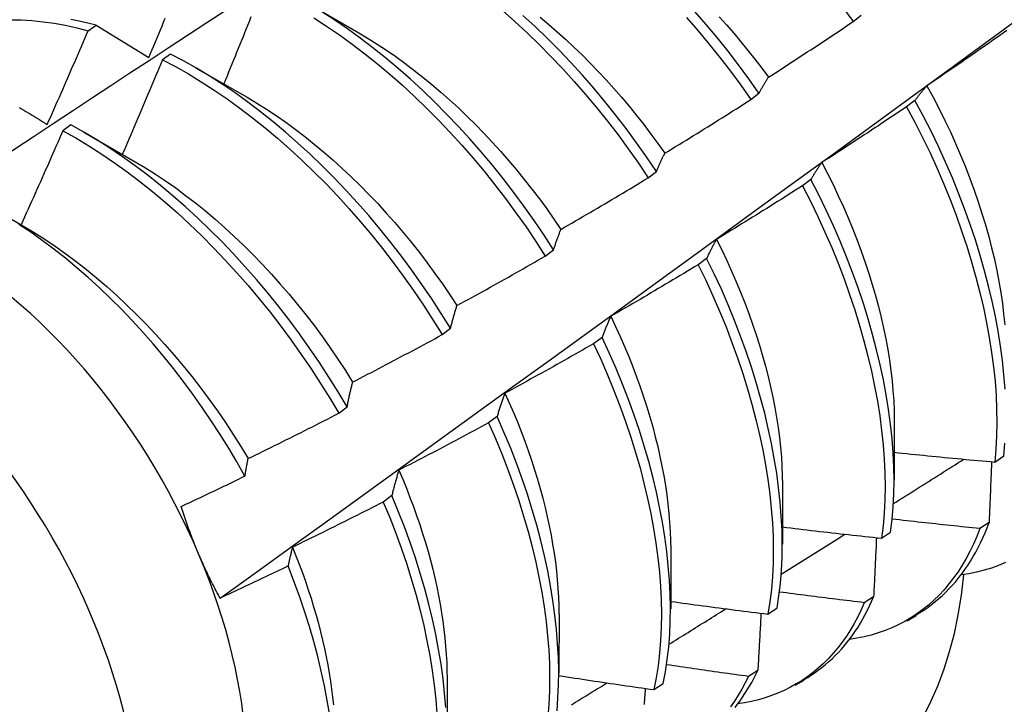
# Model space of a CAD drawing. Header units: inches. Extents: x 7.3 to 107, y 7.4 to 69.5.
# Tile 43 of 53: x 96.017 to 96.323, y 39.162 to 39.375. Entities that reach past the tile are written whole.
import ezdxf

# ---------------------------------------------------------------- set-up
doc = ezdxf.new("R2010")
doc.units = ezdxf.units.IN
doc.header["$LTSCALE"] = 6.835203
doc.header["$MEASUREMENT"] = 0
doc.layers.add('Visible Edges(ANSI)', color=7, linetype='Continuous', lineweight=25)
doc.layers.add('Visible Tangent Edges(ANSI)', color=7, linetype='Continuous', lineweight=25)

msp = doc.modelspace()

# ---------------------------------------------------------------- linework, layer by layer
at = {"layer": 'Visible Edges(ANSI)'}
for p, q in [((96.10645, 39.37989), (96.12246, 39.37067)), ((96.27636, 39.37415), (96.27893, 39.37611)), ((96.03817, 39.37131), (96.04068, 39.37302)), ((96.04068, 39.37302), (96.05704, 39.36299)), ((96.0638, 39.36402), (96.06129, 39.36224)), ((96.07165, 39.35979), (96.08766, 39.35058)), ((96.24449, 39.34986), (96.24707, 39.35182)), ((96.29564, 39.34958), (96.29302, 39.34759)), ((96.0328, 39.34196), (96.03029, 39.34017)), ((96.03685, 39.3397), (96.05286, 39.33049)), ((96.21254, 39.32551), (96.21513, 39.32747)), ((96.26325, 39.32501), (96.26063, 39.32302)), ((96.0099, 39.31509), (96.01806, 39.31039)), ((96.18052, 39.3011), (96.18311, 39.30308)), ((96.23077, 39.30042), (96.22814, 39.29843)), ((96.1484, 39.27665), (96.151, 39.27863)), ((96.19819, 39.2758), (96.19555, 39.27381)), ((96.1162, 39.25216), (96.11881, 39.25414)), ((96.16551, 39.25116), (96.16286, 39.24917)), ((96.28921, 39.24993), (96.28918, 39.23144)), ((96.32048, 39.23698), (96.32332, 39.2389)), ((96.25441, 39.22984), (96.25438, 39.21135)), ((96.13273, 39.22652), (96.13007, 39.22452)), ((96.31872, 39.21813), (96.31582, 39.21626)), ((96.28521, 39.21325), (96.28807, 39.21517)), ((96.21961, 39.20974), (96.21958, 39.19126)), ((96.28277, 39.19503), (96.27986, 39.19317)), ((96.24984, 39.18962), (96.2527, 39.19153)), ((96.18481, 39.18965), (96.18479, 39.17117)), ((96.29317, 39.18753), (96.29598, 39.18915)), ((96.2467, 39.17205), (96.24378, 39.1702)), ((96.15001, 39.16956), (96.14999, 39.15107)), ((96.21434, 39.16609), (96.21721, 39.16799)), ((96.25837, 39.16743), (96.26118, 39.16906))]:
    msp.add_line(p, q, dxfattribs=at)
at = {"layer": 'Visible Edges(ANSI)', "flags": 128}
for points in [[(96.27316, 39.37854), (96.27636, 39.37415)], [(95.97956, 39.31064), (95.98552, 39.31462), (95.99149, 39.3186), (95.99745, 39.32258), (96.00342, 39.32655), (96.00939, 39.33051), (96.01536, 39.33448), (96.02133, 39.33843), (96.0273, 39.34239), (96.03327, 39.34633), (96.03924, 39.35028), (96.04521, 39.35422), (96.05119, 39.35815), (96.05716, 39.36208), (96.06313, 39.36601), (96.06911, 39.36993), (96.07509, 39.37385), (96.08107, 39.37776)], [(96.08887, 39.37559), (96.08838, 39.37436), (96.08788, 39.37313), (96.08739, 39.3719), (96.0869, 39.37068), (96.0864, 39.36945), (96.08591, 39.36823), (96.08541, 39.367), (96.08491, 39.36577), (96.08441, 39.36455), (96.08392, 39.36332), (96.08342, 39.3621), (96.08292, 39.36087), (96.08241, 39.35965), (96.08191, 39.35843), (96.08141, 39.3572), (96.08091, 39.35598), (96.0804, 39.35475)], [(96.10843, 39.37534), (96.11244, 39.37275), (96.11644, 39.37001), (96.12041, 39.36714), (96.12436, 39.36412), (96.12828, 39.36098), (96.13217, 39.35771), (96.13601, 39.35432), (96.13981, 39.35081), (96.14357, 39.34718), (96.14727, 39.34345), (96.15092, 39.33961), (96.15451, 39.33567), (96.15803, 39.33164), (96.16148, 39.32752), (96.16486, 39.32331), (96.16817, 39.31901), (96.17139, 39.31464), (96.17452, 39.3102), (96.17757, 39.30568), (96.18052, 39.3011)], [(96.18311, 39.30308), (96.18015, 39.30765), (96.1771, 39.31216), (96.17396, 39.3166), (96.17073, 39.32097), (96.16742, 39.32525), (96.16404, 39.32946), (96.16058, 39.33357), (96.15705, 39.3376), (96.15346, 39.34153), (96.14981, 39.34536), (96.1461, 39.34908), (96.14234, 39.3527), (96.13853, 39.3562), (96.13468, 39.35958), (96.1308, 39.36284), (96.12687, 39.36598), (96.12292, 39.36898), (96.11895, 39.37185), (96.11495, 39.37457), (96.11093, 39.37716)], [(96.16719, 39.37759), (96.17104, 39.3742), (96.17484, 39.37068), (96.17859, 39.36706), (96.1823, 39.36332), (96.18594, 39.35948), (96.18952, 39.35554), (96.19304, 39.3515), (96.19649, 39.34737), (96.19987, 39.34316), (96.20317, 39.33886), (96.20638, 39.33448), (96.20951, 39.33003), (96.21254, 39.32551)], [(96.21513, 39.32747), (96.21209, 39.33199), (96.20895, 39.33644), (96.20573, 39.34081), (96.20243, 39.3451), (96.19905, 39.34931), (96.19559, 39.35344), (96.19207, 39.35746), (96.18848, 39.3614), (96.18483, 39.36523), (96.18112, 39.36896), (96.17737, 39.37258), (96.17356, 39.37608)], [(96.17897, 39.37551), (96.18162, 39.37329), (96.18424, 39.37101), (96.18685, 39.36866), (96.18942, 39.36624), (96.19197, 39.36377), (96.1945, 39.36124), (96.19699, 39.35866), (96.19945, 39.35602), (96.20187, 39.35332), (96.20426, 39.35058), (96.20661, 39.34779), (96.20893, 39.34495), (96.21119, 39.34206), (96.21342, 39.33913), (96.2156, 39.33616), (96.21773, 39.33315)], [(96.22454, 39.3754), (96.22806, 39.37136), (96.2315, 39.36723), (96.23487, 39.36301), (96.23816, 39.3587), (96.24137, 39.35432), (96.24449, 39.34986)], [(96.24707, 39.35182), (96.24394, 39.35628), (96.24073, 39.36066), (96.23743, 39.36496), (96.23405, 39.36917), (96.2306, 39.3733), (96.22708, 39.37733)], [(96.23464, 39.37569), (96.23694, 39.37313), (96.23921, 39.37051), (96.24144, 39.36786), (96.24364, 39.36516), (96.2458, 39.36242), (96.24792, 39.35963), (96.25, 39.35681)], [(96.01396, 39.37471), (96.0173, 39.37466), (96.02068, 39.37446), (96.02411, 39.37412), (96.02757, 39.37363), (96.03107, 39.373), (96.03461, 39.37223), (96.03817, 39.37131)], [(96.04068, 39.37302), (96.03804, 39.37371), (96.0354, 39.37431), (96.03279, 39.37484)], [(96.05704, 39.36299), (96.05756, 39.36421), (96.05808, 39.36543), (96.0586, 39.36665), (96.05911, 39.36787), (96.05963, 39.3691), (96.06014, 39.37032), (96.06066, 39.37154), (96.06117, 39.37276), (96.06168, 39.37399), (96.06219, 39.37521)], [(96.07928, 39.19457), (96.09066, 39.20277), (96.10203, 39.21097), (96.11339, 39.21916), (96.12474, 39.22736), (96.13608, 39.23556), (96.14741, 39.24376), (96.15873, 39.25195), (96.17004, 39.26015), (96.18134, 39.26834), (96.19263, 39.27654), (96.20391, 39.28473), (96.21518, 39.29291), (96.22644, 39.3011), (96.23769, 39.30929), (96.24893, 39.31747), (96.26016, 39.32565), (96.27138, 39.33383), (96.28259, 39.342), (96.29379, 39.35017), (96.30499, 39.35834), (96.31617, 39.36651), (96.32735, 39.37467)], [(96.25, 39.35681), (96.2511, 39.35752), (96.25221, 39.35824), (96.25331, 39.35895), (96.25442, 39.35966), (96.25552, 39.36038), (96.25662, 39.36109), (96.25772, 39.36181), (96.25882, 39.36253), (96.25993, 39.36325), (96.26103, 39.36397), (96.26212, 39.36469), (96.26322, 39.36541), (96.26432, 39.36613), (96.26542, 39.36685), (96.26652, 39.36758), (96.26761, 39.3683), (96.26871, 39.36903), (96.2698, 39.36976), (96.2709, 39.37049), (96.27199, 39.37122), (96.27308, 39.37195), (96.27418, 39.37268), (96.27527, 39.37341), (96.27636, 39.37415)], [(96.02543, 39.34211), (96.02597, 39.34332), (96.02651, 39.34453), (96.02705, 39.34575), (96.02759, 39.34696), (96.02813, 39.34818), (96.02866, 39.34939), (96.0292, 39.35061), (96.02973, 39.35182), (96.03027, 39.35304), (96.0308, 39.35425), (96.03133, 39.35547), (96.03186, 39.35669), (96.03239, 39.3579), (96.03292, 39.35912), (96.03345, 39.36034), (96.03398, 39.36156), (96.03451, 39.36278), (96.03503, 39.36399), (96.03556, 39.36521), (96.03608, 39.36643), (96.03661, 39.36765), (96.03713, 39.36887), (96.03765, 39.37009), (96.03817, 39.37131)], [(96.12245, 39.37065), (96.12534, 39.36893), (96.12822, 39.36712), (96.13109, 39.36523), (96.13394, 39.36326), (96.13679, 39.3612), (96.13962, 39.35906), (96.14243, 39.35685), (96.14522, 39.35456), (96.14799, 39.3522), (96.15073, 39.34976), (96.15345, 39.34726), (96.15614, 39.34469), (96.1588, 39.34206), (96.16142, 39.33936), (96.16401, 39.3366), (96.16657, 39.33379), (96.16908, 39.33092), (96.17155, 39.32799), (96.17398, 39.32502), (96.17637, 39.32199), (96.1787, 39.31892), (96.18099, 39.3158), (96.18322, 39.31264), (96.1854, 39.30944)], [(96.32425, 39.37137), (96.32318, 39.37061), (96.3221, 39.36985), (96.32102, 39.36909), (96.31994, 39.36833), (96.31886, 39.36758), (96.31778, 39.36682), (96.3167, 39.36607), (96.31562, 39.36531), (96.31454, 39.36456), (96.31346, 39.36381), (96.31237, 39.36306), (96.31129, 39.36231), (96.31021, 39.36156), (96.30912, 39.36082), (96.30804, 39.36007), (96.30695, 39.35933), (96.30586, 39.35858), (96.30478, 39.35784), (96.30369, 39.3571), (96.3026, 39.35636), (96.30151, 39.35562), (96.30042, 39.35488), (96.29933, 39.35414)], [(96.151, 39.27863), (96.14813, 39.28326), (96.14517, 39.28782), (96.14211, 39.29232), (96.13896, 39.29676), (96.13573, 39.30112), (96.13242, 39.3054), (96.12903, 39.3096), (96.12556, 39.31372), (96.12203, 39.31774), (96.11844, 39.32167), (96.11478, 39.32549), (96.11107, 39.32921), (96.10731, 39.33282), (96.1035, 39.33632), (96.09965, 39.3397), (96.09577, 39.34296), (96.09184, 39.34608), (96.08789, 39.34908), (96.08392, 39.35194), (96.07992, 39.35466), (96.0759, 39.35723), (96.07187, 39.35965), (96.06784, 39.36192), (96.0638, 39.36402)], [(96.06129, 39.36224), (96.06078, 39.36102), (96.06027, 39.35979), (96.05976, 39.35856), (96.05924, 39.35733), (96.05873, 39.3561), (96.05821, 39.35487), (96.0577, 39.35365), (96.05718, 39.35242), (96.05667, 39.35119), (96.05615, 39.34996), (96.05563, 39.34874), (96.05511, 39.34751), (96.05459, 39.34629), (96.05407, 39.34506), (96.05355, 39.34383), (96.05302, 39.34261), (96.0525, 39.34138), (96.05197, 39.34016), (96.05145, 39.33893), (96.05092, 39.33771), (96.0504, 39.33649), (96.04987, 39.33526), (96.04934, 39.33404), (96.04881, 39.33282)], [(96.06129, 39.36224), (96.06533, 39.36013), (96.06937, 39.35785), (96.0734, 39.35542), (96.07741, 39.35283), (96.08141, 39.35011), (96.08538, 39.34724), (96.08933, 39.34423), (96.09325, 39.34109), (96.09714, 39.33783), (96.10098, 39.33444), (96.10479, 39.33093), (96.10854, 39.32731), (96.11225, 39.32358), (96.1159, 39.31975), (96.11949, 39.31581), (96.12302, 39.31178), (96.12647, 39.30766), (96.12986, 39.30346), (96.13317, 39.29917), (96.13639, 39.2948), (96.13953, 39.29036), (96.14259, 39.28585), (96.14554, 39.28128), (96.1484, 39.27665)], [(96.24707, 39.35182), (96.24719, 39.35204), (96.2473, 39.35226), (96.24742, 39.35248), (96.24754, 39.3527), (96.24766, 39.35291), (96.24777, 39.35313), (96.24789, 39.35334), (96.24801, 39.35356), (96.24813, 39.35377), (96.24826, 39.35398), (96.24838, 39.35419), (96.2485, 39.3544), (96.24862, 39.3546), (96.24874, 39.35481), (96.24887, 39.35502), (96.24899, 39.35522), (96.24911, 39.35542), (96.24924, 39.35562), (96.24936, 39.35583), (96.24949, 39.35603), (96.24961, 39.35622), (96.24974, 39.35642), (96.24987, 39.35662), (96.25, 39.35681)], [(96.29933, 39.35414), (96.29917, 39.35396), (96.29901, 39.35378), (96.29885, 39.3536), (96.29869, 39.35342), (96.29853, 39.35324), (96.29838, 39.35305), (96.29822, 39.35287), (96.29806, 39.35268), (96.29791, 39.3525), (96.29775, 39.35231), (96.2976, 39.35212), (96.29744, 39.35193), (96.29729, 39.35174), (96.29714, 39.35155), (96.29698, 39.35136), (96.29683, 39.35116), (96.29668, 39.35097), (96.29653, 39.35077), (96.29638, 39.35058), (96.29623, 39.35038), (96.29608, 39.35018), (96.29593, 39.34998), (96.29579, 39.34978), (96.29564, 39.34958)], [(96.29933, 39.35414), (96.30127, 39.35058), (96.30315, 39.347), (96.30494, 39.3434), (96.30666, 39.33979), (96.3083, 39.33617), (96.30987, 39.33255), (96.31136, 39.32892), (96.31277, 39.32529), (96.3141, 39.32166), (96.31535, 39.31804), (96.31651, 39.31443), (96.3176, 39.31084), (96.3186, 39.30726), (96.31952, 39.3037), (96.32036, 39.30017), (96.32111, 39.29667), (96.32178, 39.29319), (96.32236, 39.28975), (96.32285, 39.28635), (96.32326, 39.28299), (96.32358, 39.27967)], [(96.08766, 39.35057), (96.09068, 39.34877), (96.09369, 39.34687), (96.0967, 39.34488), (96.09969, 39.3428), (96.10266, 39.34062), (96.10562, 39.33836), (96.10855, 39.33602), (96.11147, 39.33359), (96.11435, 39.33109), (96.11721, 39.3285), (96.12004, 39.32585), (96.12284, 39.32312), (96.12561, 39.32032), (96.12833, 39.31745), (96.13102, 39.31452), (96.13366, 39.31153), (96.13626, 39.30848), (96.13881, 39.30537), (96.14132, 39.30221), (96.14377, 39.299), (96.14616, 39.29574), (96.1485, 39.29243), (96.15078, 39.28908), (96.153, 39.28568)], [(96.21773, 39.33315), (96.21885, 39.33383), (96.21998, 39.33452), (96.2211, 39.33521), (96.22222, 39.33589), (96.22334, 39.33658), (96.22446, 39.33727), (96.22557, 39.33796), (96.22669, 39.33865), (96.22781, 39.33935), (96.22893, 39.34004), (96.23004, 39.34073), (96.23116, 39.34143), (96.23227, 39.34213), (96.23339, 39.34282), (96.2345, 39.34352), (96.23561, 39.34422), (96.23672, 39.34492), (96.23784, 39.34562), (96.23895, 39.34633), (96.24006, 39.34703), (96.24117, 39.34773), (96.24227, 39.34844), (96.24338, 39.34915), (96.24449, 39.34986)], [(96.32369, 39.25968), (96.32335, 39.26409), (96.32288, 39.26857), (96.32228, 39.2731), (96.32155, 39.2777), (96.32069, 39.28235), (96.3197, 39.28704), (96.31858, 39.29178), (96.31733, 39.29655), (96.31596, 39.30134), (96.31447, 39.30616), (96.31285, 39.311), (96.31111, 39.31584), (96.30925, 39.32069), (96.30728, 39.32554), (96.30518, 39.33039), (96.30297, 39.33522), (96.30064, 39.34003), (96.29819, 39.34482), (96.29564, 39.34958)], [(96.0168, 39.34741), (96.01746, 39.34701), (96.01812, 39.3466), (96.01878, 39.3462), (96.01944, 39.34579), (96.02011, 39.34538), (96.02077, 39.34498), (96.02143, 39.34457), (96.0221, 39.34416), (96.02276, 39.34375), (96.02343, 39.34334), (96.0241, 39.34293), (96.02476, 39.34252), (96.02543, 39.34211)], [(96.29302, 39.34759), (96.29193, 39.34686), (96.29084, 39.34612), (96.28974, 39.34539), (96.28865, 39.34466), (96.28755, 39.34393), (96.28646, 39.3432), (96.28536, 39.34247), (96.28426, 39.34174), (96.28316, 39.34102), (96.28206, 39.34029), (96.28096, 39.33956), (96.27986, 39.33884), (96.27876, 39.33812), (96.27766, 39.3374), (96.27656, 39.33668), (96.27546, 39.33596), (96.27435, 39.33524), (96.27325, 39.33452), (96.27214, 39.3338), (96.27104, 39.33309), (96.26993, 39.33237), (96.26883, 39.33166), (96.26772, 39.33095), (96.26661, 39.33024)], [(96.29302, 39.34759), (96.29557, 39.34283), (96.29801, 39.33804), (96.30033, 39.33323), (96.30253, 39.3284), (96.30462, 39.32355), (96.30659, 39.3187), (96.30844, 39.31385), (96.31017, 39.309), (96.31178, 39.30417), (96.31326, 39.29935), (96.31462, 39.29456), (96.31585, 39.28979), (96.31696, 39.28506), (96.31794, 39.28037), (96.3188, 39.27573), (96.31952, 39.27113), (96.32011, 39.2666), (96.32057, 39.26213), (96.32089, 39.25773), (96.32108, 39.25341), (96.32114, 39.24916), (96.32106, 39.24501), (96.32084, 39.24094), (96.32048, 39.23698)], [(96.11881, 39.25414), (96.11603, 39.25881), (96.11316, 39.26343), (96.11019, 39.26799), (96.10712, 39.27249), (96.10397, 39.27692), (96.10073, 39.28127), (96.09741, 39.28555), (96.09401, 39.28975), (96.09055, 39.29386), (96.08701, 39.29788), (96.08342, 39.3018), (96.07976, 39.30563), (96.07605, 39.30934), (96.07229, 39.31295), (96.06848, 39.31645), (96.06463, 39.31982), (96.06074, 39.32307), (96.05682, 39.32619), (96.05286, 39.32918), (96.04888, 39.33203), (96.04488, 39.33474), (96.04087, 39.3373), (96.03684, 39.33971), (96.0328, 39.34196)], [(96.03029, 39.34017), (96.02976, 39.33894), (96.02923, 39.33772), (96.02869, 39.3365), (96.02815, 39.33527), (96.02762, 39.33405), (96.02708, 39.33283), (96.02654, 39.3316), (96.026, 39.33038), (96.02546, 39.32916), (96.02492, 39.32794), (96.02438, 39.32671), (96.02383, 39.32549), (96.02329, 39.32427), (96.02275, 39.32305), (96.0222, 39.32183), (96.02165, 39.32061), (96.02111, 39.31939), (96.02056, 39.31817), (96.02001, 39.31695), (96.01946, 39.31573), (96.01891, 39.31451), (96.01836, 39.31329), (96.01781, 39.31208), (96.01726, 39.31086)], [(96.03029, 39.34017), (96.03433, 39.33791), (96.03836, 39.33549), (96.04238, 39.33291), (96.04638, 39.3302), (96.05035, 39.32733), (96.0543, 39.32434), (96.05822, 39.32121), (96.06211, 39.31795), (96.06596, 39.31456), (96.06976, 39.31106), (96.07352, 39.30744), (96.07723, 39.30372), (96.08088, 39.29989), (96.08447, 39.29595), (96.088, 39.29193), (96.09146, 39.28781), (96.09485, 39.28361), (96.09816, 39.27932), (96.1014, 39.27496), (96.10454, 39.27052), (96.1076, 39.26602), (96.11057, 39.26146), (96.11344, 39.25684), (96.1162, 39.25216)], [(96.21513, 39.32747), (96.21523, 39.32772), (96.21534, 39.32797), (96.21544, 39.32822), (96.21554, 39.32847), (96.21565, 39.32871), (96.21576, 39.32895), (96.21586, 39.3292), (96.21597, 39.32944), (96.21608, 39.32968), (96.21618, 39.32992), (96.21629, 39.33016), (96.2164, 39.33039), (96.21651, 39.33063), (96.21662, 39.33086), (96.21673, 39.3311), (96.21684, 39.33133), (96.21695, 39.33156), (96.21706, 39.33179), (96.21717, 39.33202), (96.21728, 39.33225), (96.21739, 39.33248), (96.21751, 39.3327), (96.21762, 39.33293), (96.21773, 39.33315)], [(96.05286, 39.33048), (96.05602, 39.3286), (96.05917, 39.32662), (96.0623, 39.32452), (96.06543, 39.32233), (96.06853, 39.32004), (96.07161, 39.31766), (96.07468, 39.31518), (96.07771, 39.31262), (96.08072, 39.30996), (96.08369, 39.30723), (96.08663, 39.30441), (96.08954, 39.30152), (96.0924, 39.29856), (96.09522, 39.29552), (96.098, 39.29241), (96.10073, 39.28924), (96.10341, 39.28601), (96.10604, 39.28272), (96.10861, 39.27937), (96.11112, 39.27597), (96.11357, 39.27251), (96.11596, 39.26901), (96.11828, 39.26547), (96.12053, 39.26188)], [(96.26661, 39.33024), (96.26647, 39.33003), (96.26632, 39.32982), (96.26617, 39.32962), (96.26603, 39.32941), (96.26589, 39.3292), (96.26574, 39.32899), (96.2656, 39.32878), (96.26546, 39.32856), (96.26531, 39.32835), (96.26517, 39.32813), (96.26503, 39.32792), (96.26489, 39.3277), (96.26475, 39.32748), (96.26461, 39.32726), (96.26447, 39.32704), (96.26434, 39.32682), (96.2642, 39.3266), (96.26406, 39.32637), (96.26392, 39.32615), (96.26379, 39.32592), (96.26365, 39.3257), (96.26352, 39.32547), (96.26338, 39.32524), (96.26325, 39.32501)], [(96.26661, 39.33024), (96.2684, 39.32682), (96.27012, 39.32338), (96.27177, 39.31993), (96.27334, 39.31647), (96.27485, 39.31301), (96.27628, 39.30954), (96.27765, 39.30607), (96.27893, 39.30261), (96.28015, 39.29915), (96.28129, 39.2957), (96.28236, 39.29226), (96.28335, 39.28883), (96.28427, 39.28543), (96.28511, 39.28204), (96.28587, 39.27867), (96.28656, 39.27534), (96.28716, 39.27203), (96.28769, 39.26875), (96.28814, 39.26551), (96.28851, 39.26231), (96.2888, 39.25914), (96.28901, 39.25603), (96.28914, 39.25295), (96.28919, 39.24993)], [(96.1854, 39.30944), (96.18654, 39.3101), (96.18768, 39.31075), (96.18881, 39.31141), (96.18995, 39.31208), (96.19109, 39.31274), (96.19222, 39.3134), (96.19336, 39.31406), (96.19449, 39.31473), (96.19562, 39.31539), (96.19675, 39.31606), (96.19789, 39.31673), (96.19902, 39.3174), (96.20015, 39.31807), (96.20128, 39.31874), (96.20241, 39.31941), (96.20354, 39.32008), (96.20466, 39.32076), (96.20579, 39.32143), (96.20692, 39.32211), (96.20805, 39.32279), (96.20917, 39.32346), (96.2103, 39.32414), (96.21142, 39.32482), (96.21254, 39.32551)], [(96.28807, 39.21517), (96.28854, 39.21904), (96.28888, 39.22302), (96.28908, 39.2271), (96.28914, 39.23127), (96.28906, 39.23553), (96.28886, 39.23986), (96.28851, 39.24427), (96.28804, 39.24875), (96.28743, 39.25329), (96.28669, 39.25789), (96.28583, 39.26254), (96.28483, 39.26724), (96.28371, 39.27197), (96.28246, 39.27674), (96.28109, 39.28154), (96.27959, 39.28636), (96.27797, 39.29119), (96.27622, 39.29604), (96.27436, 39.30089), (96.27237, 39.30574), (96.27027, 39.31058), (96.26804, 39.31541), (96.26571, 39.32022), (96.26325, 39.32501)], [(96.26063, 39.32302), (96.25952, 39.32232), (96.25841, 39.32161), (96.2573, 39.3209), (96.25619, 39.3202), (96.25507, 39.31949), (96.25396, 39.31879), (96.25285, 39.31809), (96.25173, 39.31739), (96.25062, 39.31669), (96.2495, 39.31599), (96.24838, 39.31529), (96.24727, 39.31459), (96.24615, 39.3139), (96.24503, 39.3132), (96.24391, 39.31251), (96.24279, 39.31182), (96.24167, 39.31112), (96.24055, 39.31043), (96.23943, 39.30974), (96.23831, 39.30906), (96.23719, 39.30837), (96.23606, 39.30768), (96.23494, 39.307), (96.23381, 39.30631)], [(96.26063, 39.32302), (96.26308, 39.31823), (96.26541, 39.31342), (96.26762, 39.30859), (96.26972, 39.30375), (96.27169, 39.2989), (96.27355, 39.29405), (96.27528, 39.2892), (96.2769, 39.28437), (96.27838, 39.27955), (96.27975, 39.27475), (96.28099, 39.26999), (96.2821, 39.26526), (96.28309, 39.26056), (96.28394, 39.25592), (96.28467, 39.25132), (96.28527, 39.24679), (96.28573, 39.24231), (96.28606, 39.23791), (96.28626, 39.23358), (96.28633, 39.22933), (96.28625, 39.22516), (96.28605, 39.22109), (96.2857, 39.21712), (96.28521, 39.21325)], [(96.08701, 39.23262), (96.08452, 39.23699), (96.08194, 39.24132), (96.07927, 39.2456), (96.07651, 39.24983), (96.07368, 39.254), (96.07076, 39.2581), (96.06777, 39.26214), (96.06471, 39.2661), (96.06159, 39.26998), (96.0584, 39.27376), (96.05516, 39.27746), (96.05187, 39.28105), (96.04852, 39.28455), (96.04512, 39.28795), (96.04168, 39.29124), (96.03819, 39.29443), (96.03466, 39.2975), (96.0311, 39.30045), (96.02751, 39.30328), (96.0239, 39.30598), (96.02027, 39.30854), (96.01663, 39.31097)], [(96.01806, 39.31039), (96.02136, 39.30843), (96.02464, 39.30636), (96.02791, 39.30417), (96.03117, 39.30187), (96.0344, 39.29946), (96.03761, 39.29695), (96.0408, 39.29434), (96.04395, 39.29163), (96.04708, 39.28883), (96.05016, 39.28594), (96.05321, 39.28297), (96.05622, 39.27991), (96.05919, 39.27677), (96.0621, 39.27356), (96.06497, 39.27028), (96.06778, 39.26692), (96.07054, 39.2635), (96.07323, 39.26003), (96.07586, 39.25649), (96.07843, 39.2529), (96.08093, 39.24925), (96.08336, 39.24556), (96.08571, 39.24182), (96.08798, 39.23805)], [(96.18311, 39.30308), (96.1832, 39.30335), (96.18329, 39.30363), (96.18338, 39.30391), (96.18347, 39.30418), (96.18357, 39.30446), (96.18366, 39.30473), (96.18375, 39.305), (96.18385, 39.30527), (96.18394, 39.30554), (96.18403, 39.30581), (96.18413, 39.30607), (96.18422, 39.30634), (96.18432, 39.3066), (96.18442, 39.30687), (96.18451, 39.30713), (96.18461, 39.30739), (96.18471, 39.30765), (96.18481, 39.30791), (96.1849, 39.30817), (96.185, 39.30842), (96.1851, 39.30868), (96.1852, 39.30893), (96.1853, 39.30919), (96.1854, 39.30944)], [(96.23381, 39.30631), (96.23368, 39.30608), (96.23355, 39.30584), (96.23342, 39.30561), (96.23328, 39.30537), (96.23315, 39.30513), (96.23302, 39.3049), (96.23289, 39.30466), (96.23276, 39.30441), (96.23264, 39.30417), (96.23251, 39.30393), (96.23238, 39.30369), (96.23225, 39.30344), (96.23213, 39.30319), (96.232, 39.30295), (96.23187, 39.3027), (96.23175, 39.30245), (96.23162, 39.3022), (96.2315, 39.30195), (96.23138, 39.30169), (96.23125, 39.30144), (96.23113, 39.30119), (96.23101, 39.30093), (96.23089, 39.30067), (96.23077, 39.30042)], [(96.23381, 39.30631), (96.23545, 39.30303), (96.23702, 39.29975), (96.23852, 39.29645), (96.23996, 39.29315), (96.24134, 39.28984), (96.24265, 39.28654), (96.24389, 39.28323), (96.24506, 39.27993), (96.24617, 39.27664), (96.24721, 39.27336), (96.24818, 39.27009), (96.24908, 39.26683), (96.24991, 39.2636), (96.25067, 39.26038), (96.25137, 39.25718), (96.25199, 39.25401), (96.25254, 39.25087), (96.25302, 39.24775), (96.25343, 39.24467), (96.25376, 39.24163), (96.25403, 39.23862), (96.25422, 39.23565), (96.25433, 39.23273), (96.25438, 39.22985)], [(96.153, 39.28568), (96.15416, 39.28631), (96.15531, 39.28694), (96.15646, 39.28758), (96.15761, 39.28821), (96.15876, 39.28885), (96.15991, 39.28948), (96.16106, 39.29012), (96.16221, 39.29076), (96.16336, 39.29139), (96.16451, 39.29203), (96.16566, 39.29268), (96.1668, 39.29332), (96.16795, 39.29396), (96.16909, 39.2946), (96.17024, 39.29525), (96.17138, 39.2959), (96.17253, 39.29654), (96.17367, 39.29719), (96.17481, 39.29784), (96.17595, 39.29849), (96.1771, 39.29914), (96.17824, 39.2998), (96.17938, 39.30045), (96.18052, 39.3011)], [(96.2527, 39.19153), (96.2533, 39.1953), (96.25376, 39.19919), (96.25408, 39.20318), (96.25427, 39.20726), (96.25432, 39.21144), (96.25424, 39.2157), (96.25402, 39.22004), (96.25368, 39.22445), (96.25319, 39.22894), (96.25258, 39.23348), (96.25184, 39.23808), (96.25097, 39.24273), (96.24997, 39.24743), (96.24884, 39.25217), (96.24759, 39.25694), (96.24621, 39.26173), (96.24471, 39.26655), (96.24308, 39.27139), (96.24133, 39.27623), (96.23946, 39.28108), (96.23747, 39.28593), (96.23535, 39.29077), (96.23312, 39.2956), (96.23077, 39.30042)], [(96.22814, 39.29843), (96.22701, 39.29775), (96.22589, 39.29707), (96.22476, 39.29639), (96.22363, 39.29571), (96.2225, 39.29503), (96.22137, 39.29436), (96.22024, 39.29368), (96.21911, 39.29301), (96.21798, 39.29233), (96.21684, 39.29166), (96.21571, 39.29099), (96.21458, 39.29032), (96.21344, 39.28965), (96.21231, 39.28899), (96.21117, 39.28832), (96.21004, 39.28765), (96.2089, 39.28699), (96.20777, 39.28633), (96.20663, 39.28566), (96.20549, 39.285), (96.20435, 39.28434), (96.20321, 39.28368), (96.20207, 39.28302), (96.20093, 39.28237)], [(96.22814, 39.29843), (96.23048, 39.29361), (96.23271, 39.28878), (96.23481, 39.28394), (96.2368, 39.27909), (96.23866, 39.27424), (96.2404, 39.2694), (96.24202, 39.26456), (96.24351, 39.25974), (96.24488, 39.25495), (96.24612, 39.25018), (96.24724, 39.24545), (96.24823, 39.24075), (96.24909, 39.23611), (96.24982, 39.23151), (96.25042, 39.22697), (96.25089, 39.22249), (96.25123, 39.21808), (96.25144, 39.21375), (96.25151, 39.20949), (96.25145, 39.20533), (96.25125, 39.20125), (96.25092, 39.19727), (96.25045, 39.19339), (96.24984, 39.18962)], [(96.151, 39.27863), (96.15108, 39.27894), (96.15116, 39.27924), (96.15124, 39.27955), (96.15132, 39.27985), (96.1514, 39.28015), (96.15148, 39.28045), (96.15156, 39.28075), (96.15164, 39.28105), (96.15172, 39.28135), (96.15181, 39.28165), (96.15189, 39.28194), (96.15197, 39.28224), (96.15206, 39.28253), (96.15214, 39.28282), (96.15223, 39.28311), (96.15231, 39.2834), (96.1524, 39.28369), (96.15248, 39.28398), (96.15257, 39.28427), (96.15265, 39.28455), (96.15274, 39.28484), (96.15283, 39.28512), (96.15291, 39.2854), (96.153, 39.28568)], [(96.20093, 39.28237), (96.20081, 39.28211), (96.20069, 39.28184), (96.20057, 39.28158), (96.20045, 39.28132), (96.20034, 39.28105), (96.20022, 39.28078), (96.2001, 39.28052), (96.19998, 39.28025), (96.19987, 39.27998), (96.19975, 39.27971), (96.19964, 39.27943), (96.19952, 39.27916), (96.19941, 39.27889), (96.1993, 39.27861), (96.19918, 39.27833), (96.19907, 39.27806), (96.19896, 39.27778), (96.19885, 39.2775), (96.19874, 39.27722), (96.19862, 39.27694), (96.19851, 39.27665), (96.19841, 39.27637), (96.1983, 39.27608), (96.19819, 39.2758)], [(96.20093, 39.28237), (96.20242, 39.27924), (96.20385, 39.2761), (96.20522, 39.27296), (96.20652, 39.26982), (96.20777, 39.26667), (96.20896, 39.26353), (96.21008, 39.26039), (96.21115, 39.25726), (96.21215, 39.25414), (96.21309, 39.25102), (96.21397, 39.24792), (96.21478, 39.24484), (96.21553, 39.24177), (96.21622, 39.23872), (96.21685, 39.23569), (96.21741, 39.23269), (96.21791, 39.22971), (96.21834, 39.22676), (96.21871, 39.22384), (96.21901, 39.22095), (96.21925, 39.2181), (96.21942, 39.21528), (96.21953, 39.2125), (96.21957, 39.20976)], [(96.12053, 39.26188), (96.1217, 39.26249), (96.12286, 39.26309), (96.12403, 39.2637), (96.1252, 39.2643), (96.12636, 39.26491), (96.12753, 39.26552), (96.12869, 39.26613), (96.12986, 39.26674), (96.13102, 39.26735), (96.13218, 39.26796), (96.13335, 39.26858), (96.13451, 39.26919), (96.13567, 39.26981), (96.13683, 39.27043), (96.13799, 39.27104), (96.13915, 39.27166), (96.14031, 39.27228), (96.14147, 39.2729), (96.14262, 39.27353), (96.14378, 39.27415), (96.14494, 39.27477), (96.14609, 39.2754), (96.14725, 39.27603), (96.1484, 39.27665)], [(96.21721, 39.16799), (96.21794, 39.17166), (96.21852, 39.17545), (96.21897, 39.17934), (96.21928, 39.18333), (96.21946, 39.18742), (96.21951, 39.19161), (96.21942, 39.19587), (96.21919, 39.20022), (96.21884, 39.20463), (96.21835, 39.20912), (96.21774, 39.21367), (96.21699, 39.21827), (96.21612, 39.22292), (96.21511, 39.22762), (96.21398, 39.23236), (96.21273, 39.23713), (96.21134, 39.24193), (96.20983, 39.24675), (96.2082, 39.25158), (96.20644, 39.25643), (96.20456, 39.26128), (96.20256, 39.26613), (96.20043, 39.27097), (96.19819, 39.2758)], [(96.19555, 39.27381), (96.19441, 39.27315), (96.19326, 39.2725), (96.19212, 39.27185), (96.19098, 39.2712), (96.18983, 39.27055), (96.18869, 39.2699), (96.18754, 39.26925), (96.18639, 39.26861), (96.18525, 39.26796), (96.1841, 39.26732), (96.18295, 39.26667), (96.1818, 39.26603), (96.18065, 39.26539), (96.1795, 39.26475), (96.17835, 39.26411), (96.1772, 39.26347), (96.17605, 39.26284), (96.17489, 39.2622), (96.17374, 39.26157), (96.17259, 39.26093), (96.17143, 39.2603), (96.17028, 39.25967), (96.16912, 39.25904), (96.16797, 39.25841)], [(96.19555, 39.27381), (96.19779, 39.26898), (96.1999, 39.26413), (96.2019, 39.25928), (96.20377, 39.25443), (96.20552, 39.24959), (96.20714, 39.24475), (96.20864, 39.23994), (96.21002, 39.23514), (96.21126, 39.23037), (96.21238, 39.22564), (96.21338, 39.22095), (96.21424, 39.2163), (96.21498, 39.2117), (96.21558, 39.20715), (96.21606, 39.20267), (96.2164, 39.19826), (96.21662, 39.19392), (96.21669, 39.18966), (96.21664, 39.18549), (96.21645, 39.1814), (96.21613, 39.17742), (96.21567, 39.17353), (96.21507, 39.16975), (96.21434, 39.16609)], [(96.11881, 39.25414), (96.11888, 39.25448), (96.11894, 39.25481), (96.11901, 39.25514), (96.11908, 39.25548), (96.11915, 39.25581), (96.11922, 39.25614), (96.11929, 39.25647), (96.11936, 39.25679), (96.11943, 39.25712), (96.1195, 39.25745), (96.11957, 39.25777), (96.11964, 39.25809), (96.11971, 39.25841), (96.11979, 39.25874), (96.11986, 39.25906), (96.11993, 39.25937), (96.12001, 39.25969), (96.12008, 39.26001), (96.12015, 39.26032), (96.12023, 39.26064), (96.1203, 39.26095), (96.12038, 39.26126), (96.12045, 39.26157), (96.12053, 39.26188)], [(96.16797, 39.25841), (96.16786, 39.25812), (96.16775, 39.25783), (96.16764, 39.25754), (96.16754, 39.25724), (96.16743, 39.25695), (96.16732, 39.25665), (96.16722, 39.25636), (96.16711, 39.25606), (96.16701, 39.25576), (96.16691, 39.25546), (96.1668, 39.25516), (96.1667, 39.25486), (96.1666, 39.25456), (96.1665, 39.25426), (96.1664, 39.25395), (96.1663, 39.25365), (96.1662, 39.25334), (96.1661, 39.25303), (96.166, 39.25272), (96.1659, 39.25241), (96.1658, 39.2521), (96.1657, 39.25179), (96.1656, 39.25148), (96.16551, 39.25116)], [(96.16797, 39.25841), (96.16931, 39.25543), (96.1706, 39.25245), (96.17184, 39.24947), (96.17302, 39.24649), (96.17415, 39.24351), (96.17522, 39.24053), (96.17623, 39.23756), (96.17719, 39.23459), (96.17809, 39.23164), (96.17894, 39.2287), (96.17973, 39.22577), (96.18046, 39.22285), (96.18114, 39.21995), (96.18176, 39.21707), (96.18232, 39.21421), (96.18282, 39.21137), (96.18327, 39.20856), (96.18366, 39.20577), (96.18399, 39.20301), (96.18426, 39.20028), (96.18447, 39.19758), (96.18462, 39.19491), (96.18472, 39.19228), (96.18475, 39.18968)], [(96.08798, 39.23805), (96.08916, 39.23862), (96.09035, 39.2392), (96.09153, 39.23978), (96.09271, 39.24036), (96.09389, 39.24094), (96.09507, 39.24152), (96.09625, 39.2421), (96.09742, 39.24268), (96.0986, 39.24327), (96.09978, 39.24385), (96.10096, 39.24444), (96.10213, 39.24503), (96.10331, 39.24562), (96.10448, 39.24621), (96.10566, 39.2468), (96.10683, 39.24739), (96.108, 39.24798), (96.10918, 39.24858), (96.11035, 39.24917), (96.11152, 39.24977), (96.11269, 39.25036), (96.11386, 39.25096), (96.11503, 39.25156), (96.1162, 39.25216)], [(96.18418, 39.15949), (96.18448, 39.16349), (96.18465, 39.16759), (96.18469, 39.17178), (96.18459, 39.17605), (96.18437, 39.18039), (96.18401, 39.18482), (96.18352, 39.1893), (96.1829, 39.19385), (96.18215, 39.19846), (96.18127, 39.20311), (96.18026, 39.20781), (96.17913, 39.21255), (96.17786, 39.21732), (96.17647, 39.22212), (96.17496, 39.22694), (96.17332, 39.23177), (96.17155, 39.23662), (96.16966, 39.24147), (96.16765, 39.24632), (96.16551, 39.25116)], [(96.16286, 39.24917), (96.1617, 39.24855), (96.16055, 39.24792), (96.15939, 39.2473), (96.15823, 39.24667), (96.15707, 39.24605), (96.15591, 39.24543), (96.15474, 39.24481), (96.15358, 39.24419), (96.15242, 39.24357), (96.15126, 39.24296), (96.15009, 39.24234), (96.14893, 39.24173), (96.14776, 39.24111), (96.1466, 39.2405), (96.14543, 39.23989), (96.14426, 39.23928), (96.1431, 39.23867), (96.14193, 39.23806), (96.14076, 39.23746), (96.13959, 39.23685), (96.13842, 39.23625), (96.13725, 39.23564), (96.13608, 39.23504), (96.13491, 39.23444)], [(96.16286, 39.24917), (96.16499, 39.24433), (96.167, 39.23948), (96.16888, 39.23463), (96.17063, 39.22978), (96.17227, 39.22495), (96.17377, 39.22013), (96.17515, 39.21533), (96.17641, 39.21056), (96.17753, 39.20583), (96.17853, 39.20113), (96.1794, 39.19648), (96.18014, 39.19188), (96.18075, 39.18734), (96.18123, 39.18285), (96.18158, 39.17844), (96.18179, 39.1741), (96.18188, 39.16983), (96.18183, 39.16565), (96.18165, 39.16156), (96.18134, 39.15757)], [(96.32332, 39.2389), (96.32367, 39.24287)], [(96.08701, 39.23262), (96.08705, 39.23285), (96.08709, 39.23308), (96.08713, 39.23331), (96.08717, 39.23354), (96.08721, 39.23377), (96.08724, 39.234), (96.08728, 39.23423), (96.08732, 39.23446), (96.08736, 39.23469), (96.0874, 39.23492), (96.08745, 39.23514), (96.08749, 39.23537), (96.08753, 39.23559), (96.08757, 39.23582), (96.08761, 39.23605), (96.08765, 39.23627), (96.08769, 39.23649), (96.08773, 39.23672), (96.08777, 39.23694), (96.08781, 39.23716), (96.08786, 39.23738), (96.0879, 39.23761), (96.08794, 39.23783), (96.08798, 39.23805)], [(96.28895, 39.22402), (96.28986, 39.22459), (96.29077, 39.22517), (96.29169, 39.22575), (96.2926, 39.22632), (96.29351, 39.2269), (96.29443, 39.22748), (96.29534, 39.22805), (96.29625, 39.22863), (96.29717, 39.22921), (96.29808, 39.22978), (96.29899, 39.23036), (96.29991, 39.23094), (96.30082, 39.23152), (96.30173, 39.23209), (96.30264, 39.23267), (96.30356, 39.23325), (96.30447, 39.23383), (96.30538, 39.2344), (96.30629, 39.23498), (96.30721, 39.23556), (96.30812, 39.23614), (96.30903, 39.23671), (96.30994, 39.23729), (96.31086, 39.23787)], [(96.28919, 39.24), (96.29049, 39.23987), (96.2918, 39.23973), (96.2931, 39.2396), (96.2944, 39.23947), (96.2957, 39.23933), (96.29701, 39.2392), (96.29831, 39.23907), (96.29961, 39.23894), (96.30091, 39.23881), (96.30222, 39.23869), (96.30352, 39.23856), (96.30482, 39.23843), (96.30613, 39.23831), (96.30743, 39.23818), (96.30874, 39.23806), (96.31004, 39.23793), (96.31134, 39.23781), (96.31265, 39.23769), (96.31395, 39.23757), (96.31526, 39.23745), (96.31656, 39.23733), (96.31787, 39.23721), (96.31917, 39.2371), (96.32048, 39.23698)], [(96.13491, 39.23444), (96.13482, 39.23412), (96.13472, 39.2338), (96.13462, 39.23348), (96.13453, 39.23316), (96.13443, 39.23284), (96.13434, 39.23251), (96.13425, 39.23219), (96.13415, 39.23187), (96.13406, 39.23154), (96.13397, 39.23121), (96.13388, 39.23088), (96.13379, 39.23055), (96.13369, 39.23022), (96.1336, 39.22989), (96.13351, 39.22956), (96.13343, 39.22923), (96.13334, 39.22889), (96.13325, 39.22855), (96.13316, 39.22822), (96.13307, 39.22788), (96.13299, 39.22754), (96.1329, 39.2272), (96.13281, 39.22686), (96.13273, 39.22652)], [(96.13491, 39.23444), (96.13612, 39.23162), (96.13728, 39.2288), (96.13839, 39.22597), (96.13945, 39.22316), (96.14046, 39.22034), (96.14142, 39.21753), (96.14233, 39.21473), (96.14319, 39.21193), (96.144, 39.20915), (96.14476, 39.20638), (96.14546, 39.20362), (96.14612, 39.20087), (96.14672, 39.19814), (96.14727, 39.19543), (96.14777, 39.19273), (96.14822, 39.19006), (96.14862, 39.18741), (96.14897, 39.18478), (96.14926, 39.18218), (96.1495, 39.1796), (96.14969, 39.17705), (96.14983, 39.17454), (96.14991, 39.17205), (96.14994, 39.1696)], [(96.31949, 39.23707), (96.31946, 39.23628), (96.31943, 39.2355), (96.3194, 39.23471), (96.31937, 39.23393), (96.31934, 39.23314), (96.31931, 39.23236), (96.31928, 39.23157), (96.31925, 39.23078), (96.31921, 39.23), (96.31918, 39.22921), (96.31915, 39.22842), (96.31912, 39.22763), (96.31909, 39.22684), (96.31905, 39.22605), (96.31902, 39.22526), (96.31899, 39.22447), (96.31895, 39.22368), (96.31892, 39.22289), (96.31889, 39.2221), (96.31885, 39.22131), (96.31882, 39.22051), (96.31879, 39.21972), (96.31875, 39.21893), (96.31872, 39.21813)], [(96.06713, 39.22313), (96.06796, 39.22352), (96.06879, 39.22391), (96.06962, 39.2243), (96.07045, 39.22469), (96.07128, 39.22509), (96.07211, 39.22548), (96.07294, 39.22587), (96.07377, 39.22626), (96.0746, 39.22666), (96.07543, 39.22705), (96.07626, 39.22744), (96.07709, 39.22784), (96.07792, 39.22823), (96.07874, 39.22863), (96.07957, 39.22903), (96.0804, 39.22942), (96.08123, 39.22982), (96.08205, 39.23022), (96.08288, 39.23062), (96.08371, 39.23102), (96.08453, 39.23142), (96.08536, 39.23182), (96.08618, 39.23222), (96.08701, 39.23262)], [(96.14954, 39.16057), (96.14918, 39.165), (96.14868, 39.16949), (96.14806, 39.17404), (96.14731, 39.17864), (96.14642, 39.1833), (96.14541, 39.188), (96.14427, 39.19274), (96.143, 39.19751), (96.1416, 39.20231), (96.14008, 39.20713), (96.13843, 39.21196), (96.13666, 39.21681), (96.13475, 39.22166), (96.13273, 39.22652)], [(96.07257, 39.20839), (96.07231, 39.20899), (96.07206, 39.20959), (96.07181, 39.2102), (96.07157, 39.2108), (96.07132, 39.21141), (96.07108, 39.21201), (96.07084, 39.21262), (96.0706, 39.21323), (96.07037, 39.21384), (96.07014, 39.21445), (96.06991, 39.21507), (96.06968, 39.21568), (96.06945, 39.21629), (96.06923, 39.21691), (96.06901, 39.21753), (96.06879, 39.21815), (96.06858, 39.21876), (96.06836, 39.21939), (96.06815, 39.22001), (96.06794, 39.22063), (96.06773, 39.22125), (96.06753, 39.22188), (96.06733, 39.22251), (96.06713, 39.22313)], [(96.13007, 39.22452), (96.1289, 39.22393), (96.12773, 39.22333), (96.12655, 39.22273), (96.12538, 39.22214), (96.1242, 39.22154), (96.12303, 39.22095), (96.12185, 39.22036), (96.12067, 39.21977), (96.1195, 39.21918), (96.11832, 39.21859), (96.11714, 39.218), (96.11596, 39.21741), (96.11478, 39.21683), (96.1136, 39.21624), (96.11242, 39.21566), (96.11124, 39.21508), (96.11006, 39.2145), (96.10887, 39.21392), (96.10769, 39.21334), (96.10651, 39.21276), (96.10532, 39.21218), (96.10414, 39.21161), (96.10295, 39.21103), (96.10177, 39.21046)], [(96.13007, 39.22452), (96.13209, 39.21967), (96.13398, 39.21482), (96.13575, 39.20997), (96.13739, 39.20514), (96.1389, 39.20032), (96.14029, 39.19552), (96.14155, 39.19075), (96.14268, 39.18602), (96.14368, 39.18132), (96.14456, 39.17667), (96.1453, 39.17207), (96.14591, 39.16752), (96.1464, 39.16303), (96.14675, 39.15862)], [(96.31582, 39.21626), (96.31468, 39.21638), (96.31354, 39.21649), (96.31241, 39.21661), (96.31127, 39.21672), (96.31013, 39.21684), (96.309, 39.21696), (96.30786, 39.21708), (96.30673, 39.2172), (96.30559, 39.21732), (96.30445, 39.21744), (96.30332, 39.21756), (96.30218, 39.21768), (96.30105, 39.2178), (96.29991, 39.21793), (96.29878, 39.21805), (96.29764, 39.21817), (96.29651, 39.2183), (96.29537, 39.21843), (96.29424, 39.21855), (96.2931, 39.21868), (96.29197, 39.21881), (96.29083, 39.21894), (96.2897, 39.21907), (96.28856, 39.2192)], [(96.25439, 39.21676), (96.25567, 39.21661), (96.25695, 39.21645), (96.25824, 39.2163), (96.25952, 39.21615), (96.2608, 39.216), (96.26209, 39.21584), (96.26337, 39.21569), (96.26465, 39.21554), (96.26594, 39.21539), (96.26722, 39.21525), (96.26851, 39.2151), (96.26979, 39.21495), (96.27107, 39.21481), (96.27236, 39.21466), (96.27364, 39.21452), (96.27493, 39.21437), (96.27621, 39.21423), (96.2775, 39.21409), (96.27878, 39.21395), (96.28007, 39.21381), (96.28136, 39.21367), (96.28264, 39.21353), (96.28393, 39.21339), (96.28521, 39.21325)], [(96.31582, 39.21626), (96.31488, 39.21381), (96.31386, 39.21144), (96.31276, 39.20916), (96.3116, 39.20695), (96.31036, 39.20484), (96.30905, 39.2028), (96.30768, 39.20086), (96.30623, 39.199), (96.30472, 39.19722), (96.30315, 39.19554), (96.30151, 39.19394), (96.29981, 39.19244), (96.29806, 39.19103), (96.29624, 39.1897), (96.29437, 39.18847), (96.29244, 39.18734), (96.29046, 39.1863), (96.28842, 39.18535), (96.28634, 39.1845), (96.2842, 39.18375), (96.28202, 39.1831), (96.27979, 39.18254), (96.27751, 39.18209), (96.2752, 39.18173)], [(96.29588, 39.18932), (96.29715, 39.19008), (96.29838, 39.19087), (96.2996, 39.19171), (96.30079, 39.19259), (96.30195, 39.1935), (96.30309, 39.19446), (96.3042, 39.19545), (96.30528, 39.19649), (96.30634, 39.19756), (96.30737, 39.19867), (96.30838, 39.19982), (96.30935, 39.20101), (96.3103, 39.20223), (96.31122, 39.2035), (96.31211, 39.2048), (96.31297, 39.20613), (96.3138, 39.20751), (96.31459, 39.20892), (96.31536, 39.21036), (96.3161, 39.21185), (96.3168, 39.21336), (96.31747, 39.21492), (96.31811, 39.21651), (96.31872, 39.21813)], [(96.25402, 39.20206), (96.25485, 39.20257), (96.25567, 39.20309), (96.2565, 39.20361), (96.25733, 39.20413), (96.25815, 39.20465), (96.25898, 39.20517), (96.25981, 39.20568), (96.26063, 39.2062), (96.26146, 39.20672), (96.26228, 39.20724), (96.26311, 39.20776), (96.26394, 39.20828), (96.26476, 39.2088), (96.26559, 39.20931), (96.26642, 39.20983), (96.26724, 39.21035), (96.26807, 39.21087), (96.26889, 39.21139), (96.26972, 39.21191), (96.27055, 39.21243), (96.27137, 39.21295), (96.2722, 39.21347), (96.27302, 39.21399), (96.27385, 39.21451)], [(96.28365, 39.21342), (96.28361, 39.21266), (96.28358, 39.2119), (96.28354, 39.21113), (96.28351, 39.21037), (96.28347, 39.20961), (96.28343, 39.20885), (96.2834, 39.20808), (96.28336, 39.20732), (96.28333, 39.20655), (96.28329, 39.20579), (96.28325, 39.20502), (96.28322, 39.20426), (96.28318, 39.20349), (96.28314, 39.20272), (96.28311, 39.20196), (96.28307, 39.20119), (96.28303, 39.20042), (96.28299, 39.19965), (96.28296, 39.19888), (96.28292, 39.19811), (96.28288, 39.19735), (96.28284, 39.19658), (96.2828, 39.1958), (96.28277, 39.19503)], [(96.10177, 39.21046), (96.10171, 39.21022), (96.10165, 39.20998), (96.10159, 39.20974), (96.10153, 39.2095), (96.10148, 39.20926), (96.10142, 39.20902), (96.10136, 39.20878), (96.1013, 39.20854), (96.10125, 39.2083), (96.10119, 39.20805), (96.10113, 39.20781), (96.10108, 39.20757), (96.10102, 39.20732), (96.10096, 39.20708), (96.10091, 39.20683), (96.10085, 39.20659), (96.1008, 39.20634), (96.10074, 39.20609), (96.10069, 39.20585), (96.10063, 39.2056), (96.10058, 39.20535), (96.10052, 39.2051), (96.10047, 39.20485), (96.10041, 39.2046)], [(96.10177, 39.21046), (96.10285, 39.2078), (96.10388, 39.20514), (96.10487, 39.20248), (96.10582, 39.19983), (96.10672, 39.19718), (96.10757, 39.19454), (96.10838, 39.19191), (96.10915, 39.18928), (96.10987, 39.18667), (96.11054, 39.18406), (96.11117, 39.18147), (96.11175, 39.1789), (96.11228, 39.17633), (96.11277, 39.17379), (96.11322, 39.17126), (96.11362, 39.16875), (96.11397, 39.16626), (96.11427, 39.16379), (96.11453, 39.16135)], [(96.07928, 39.19457), (96.07897, 39.19513), (96.07867, 39.19569), (96.07837, 39.19625), (96.07807, 39.19681), (96.07777, 39.19738), (96.07748, 39.19794), (96.07719, 39.19851), (96.0769, 39.19908), (96.07661, 39.19965), (96.07632, 39.20022), (96.07604, 39.20079), (96.07576, 39.20137), (96.07548, 39.20195), (96.07521, 39.20252), (96.07493, 39.2031), (96.07466, 39.20368), (96.07439, 39.20427), (96.07412, 39.20485), (96.07386, 39.20544), (96.0736, 39.20602), (96.07334, 39.20661), (96.07308, 39.2072), (96.07282, 39.2078), (96.07257, 39.20839)], [(96.10041, 39.2046), (96.09954, 39.20418), (96.09866, 39.20375), (96.09778, 39.20333), (96.0969, 39.2029), (96.09602, 39.20248), (96.09515, 39.20206), (96.09427, 39.20164), (96.09339, 39.20122), (96.09251, 39.2008), (96.09163, 39.20038), (96.09075, 39.19996), (96.08987, 39.19954), (96.08899, 39.19912), (96.08811, 39.19871), (96.08722, 39.19829), (96.08634, 39.19787), (96.08546, 39.19746), (96.08458, 39.19704), (96.0837, 39.19663), (96.08281, 39.19622), (96.08193, 39.1958), (96.08105, 39.19539), (96.08016, 39.19498), (96.07928, 39.19457)], [(96.11339, 39.15815), (96.11265, 39.16267), (96.11178, 39.16724), (96.11078, 39.17184), (96.10967, 39.17646), (96.10842, 39.18112), (96.10706, 39.18579), (96.10558, 39.19048), (96.10397, 39.19518), (96.10225, 39.19989), (96.10041, 39.2046)], [(96.32385, 39.20571), (96.32168, 39.20479), (96.31945, 39.20397), (96.31716, 39.20326), (96.31483, 39.20266), (96.31244, 39.20218), (96.31001, 39.2018)], [(96.27986, 39.19317), (96.27875, 39.1933), (96.27765, 39.19343), (96.27655, 39.19357), (96.27545, 39.1937), (96.27435, 39.19383), (96.27325, 39.19397), (96.27215, 39.1941), (96.27105, 39.19423), (96.26995, 39.19437), (96.26885, 39.19451), (96.26775, 39.19464), (96.26665, 39.19478), (96.26555, 39.19492), (96.26445, 39.19506), (96.26335, 39.1952), (96.26225, 39.19534), (96.26115, 39.19548), (96.26005, 39.19562), (96.25895, 39.19576), (96.25785, 39.1959), (96.25675, 39.19604), (96.25566, 39.19619), (96.25456, 39.19633), (96.25346, 39.19648)], [(96.26109, 39.16923), (96.26225, 39.16992), (96.2634, 39.17065), (96.26452, 39.17141), (96.26563, 39.17221), (96.26671, 39.17304), (96.26777, 39.17391), (96.26881, 39.1748), (96.26983, 39.17573), (96.27082, 39.1767), (96.27179, 39.1777), (96.27274, 39.17873), (96.27366, 39.17979), (96.27456, 39.18088), (96.27543, 39.18201), (96.27628, 39.18317), (96.27711, 39.18436), (96.27791, 39.18559), (96.27868, 39.18684), (96.27943, 39.18813), (96.28015, 39.18945), (96.28085, 39.1908), (96.28151, 39.19218), (96.28215, 39.19359), (96.28277, 39.19503)], [(96.21907, 39.18023), (96.21981, 39.18069), (96.22055, 39.18115), (96.22129, 39.18161), (96.22203, 39.18207), (96.22277, 39.18253), (96.22351, 39.18299), (96.22425, 39.18345), (96.22499, 39.18391), (96.22573, 39.18437), (96.22646, 39.18483), (96.2272, 39.18529), (96.22794, 39.18576), (96.22868, 39.18622), (96.22942, 39.18668), (96.23016, 39.18714), (96.2309, 39.1876), (96.23163, 39.18806), (96.23237, 39.18852), (96.23311, 39.18898), (96.23385, 39.18944), (96.23459, 39.1899), (96.23533, 39.19036), (96.23607, 39.19082), (96.2368, 39.19128)], [(96.21959, 39.19358), (96.22085, 39.19341), (96.2221, 39.19323), (96.22336, 39.19306), (96.22462, 39.19289), (96.22588, 39.19272), (96.22714, 39.19255), (96.2284, 39.19238), (96.22966, 39.19221), (96.23092, 39.19205), (96.23218, 39.19188), (96.23344, 39.19171), (96.2347, 39.19155), (96.23596, 39.19138), (96.23722, 39.19122), (96.23848, 39.19106), (96.23974, 39.19089), (96.241, 39.19073), (96.24226, 39.19057), (96.24353, 39.19041), (96.24479, 39.19025), (96.24605, 39.19009), (96.24731, 39.18994), (96.24857, 39.18978), (96.24984, 39.18962)], [(96.27986, 39.19317), (96.27888, 39.19094), (96.27783, 39.18878), (96.27672, 39.18669), (96.27555, 39.18468), (96.27431, 39.18275), (96.273, 39.1809), (96.27164, 39.17912), (96.27022, 39.17743), (96.26874, 39.17582), (96.2672, 39.17428), (96.2656, 39.17283), (96.26395, 39.17146), (96.26225, 39.17017), (96.2605, 39.16897), (96.25869, 39.16785), (96.25684, 39.16681), (96.25494, 39.16586), (96.25299, 39.165), (96.25099, 39.16422), (96.24896, 39.16353), (96.24688, 39.16293), (96.24475, 39.16242), (96.24259, 39.16199), (96.24039, 39.16166)], [(96.24769, 39.18989), (96.24765, 39.18915), (96.24761, 39.18841), (96.24757, 39.18767), (96.24753, 39.18693), (96.24749, 39.18619), (96.24745, 39.18545), (96.24741, 39.18471), (96.24737, 39.18397), (96.24733, 39.18322), (96.24729, 39.18248), (96.24725, 39.18174), (96.24721, 39.181), (96.24717, 39.18025), (96.24712, 39.17951), (96.24708, 39.17876), (96.24704, 39.17802), (96.247, 39.17728), (96.24696, 39.17653), (96.24691, 39.17579), (96.24687, 39.17504), (96.24683, 39.17429), (96.24679, 39.17355), (96.24674, 39.1728), (96.2467, 39.17205)], [(96.24378, 39.1702), (96.24272, 39.17035), (96.24166, 39.17049), (96.24059, 39.17064), (96.23953, 39.17078), (96.23847, 39.17093), (96.23741, 39.17108), (96.23634, 39.17123), (96.23528, 39.17137), (96.23422, 39.17152), (96.23316, 39.17167), (96.23209, 39.17182), (96.23103, 39.17197), (96.22997, 39.17213), (96.22891, 39.17228), (96.22785, 39.17243), (96.22679, 39.17258), (96.22572, 39.17274), (96.22466, 39.17289), (96.2236, 39.17305), (96.22254, 39.1732), (96.22148, 39.17336), (96.22042, 39.17351), (96.21936, 39.17367), (96.2183, 39.17383)], [(96.18478, 39.17045), (96.18601, 39.17026), (96.18724, 39.17007), (96.18847, 39.16988), (96.1897, 39.1697), (96.19093, 39.16951), (96.19216, 39.16932), (96.19339, 39.16914), (96.19462, 39.16895), (96.19585, 39.16877), (96.19709, 39.16858), (96.19832, 39.1684), (96.19955, 39.16822), (96.20078, 39.16804), (96.20201, 39.16786), (96.20324, 39.16768), (96.20448, 39.1675), (96.20571, 39.16732), (96.20694, 39.16714), (96.20817, 39.16696), (96.20941, 39.16679), (96.21064, 39.16661), (96.21187, 39.16644), (96.21311, 39.16626), (96.21434, 39.16609)], [(96.24378, 39.1702), (96.24278, 39.16817), (96.24172, 39.16621), (96.2406, 39.16432), (96.23942, 39.1625), (96.23819, 39.16075)], [(96.23961, 39.16057), (96.24042, 39.1616), (96.2412, 39.16265), (96.24197, 39.16374), (96.24271, 39.16484), (96.24343, 39.16598), (96.24413, 39.16714), (96.24481, 39.16833), (96.24546, 39.16954), (96.24609, 39.17079), (96.2467, 39.17205)], [(96.18867, 39.16136), (96.18932, 39.16177), (96.18997, 39.16217), (96.19062, 39.16257), (96.19127, 39.16297), (96.19192, 39.16338), (96.19257, 39.16378), (96.19322, 39.16418), (96.19387, 39.16458), (96.19452, 39.16498), (96.19517, 39.16539), (96.19582, 39.16579), (96.19647, 39.16619), (96.19712, 39.16659), (96.19777, 39.167), (96.19842, 39.1674), (96.19906, 39.1678), (96.19971, 39.1682)], [(96.21162, 39.16647), (96.21158, 39.16576), (96.21154, 39.16504), (96.21149, 39.16432), (96.21145, 39.1636), (96.2114, 39.16289), (96.21136, 39.16217), (96.21131, 39.16145)]]:
    msp.add_lwpolyline(points, dxfattribs=at)
at = {"layer": 'Visible Edges(ANSI)'}
for centre, major_axis, start_param, end_param in [((95.99497, 39.19493), (0.06545, -0.11337), 1.361945, 2.409143), ((95.99497, 39.19493), (0.06545, -0.11337), 0.314748, 1.361945), ((96.17383, 39.29819), (0.0975, -0.16887), 5.635352, 6.960298)]:
    msp.add_ellipse(centre, major_axis=major_axis, ratio=0.57735, start_param=start_param, end_param=end_param, dxfattribs=at)
at = {"layer": 'Visible Tangent Edges(ANSI)'}
msp.add_ellipse((95.96156, 39.17564), major_axis=(0.06545, -0.11337), ratio=0.57735, start_param=0, end_param=3.141593, dxfattribs=at)

doc.saveas('drawing.dxf')
